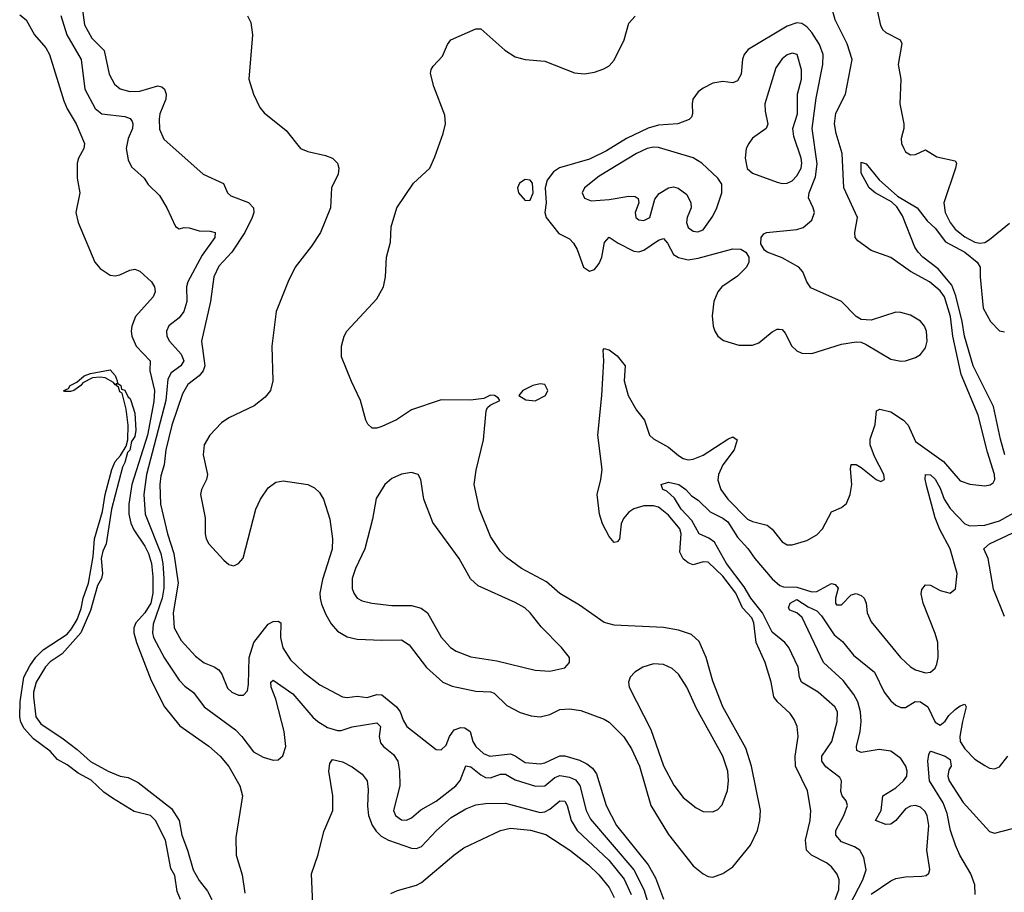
# Model space of a CAD drawing. Header units: inches. Extents: x 1682530 to 1839546, y 640742 to 791647.
# Tile 232 of 256: x 1693044 to 1697029, y 740819 to 744351. Entities that reach past the tile are written whole.
import ezdxf

# ---------------------------------------------------------------- set-up
doc = ezdxf.new("R2010")
doc.units = ezdxf.units.IN
doc.header["$MEASUREMENT"] = 0
doc.layers.add('B6794', color=7, linetype='Continuous')

msp = doc.modelspace()

# ---------------------------------------------------------------- linework, layer by layer
at = {"layer": 'B6794', "color": 5}
for points, elevation in [([(1693295.7, 744410), (1693305.9, 744330), (1693336.3, 744276.3), (1693386, 744226), (1693406, 744130), (1693428, 744090), (1693450.6, 744070.6), (1693490, 744059.8), (1693530, 744062.4), (1693602.8, 744082.8), (1693619.3, 744079.3), (1693630, 744070.4), (1693636.3, 744050), (1693635, 744030), (1693610.8, 743970), (1693608.3, 743948.3), (1693610, 743907.3), (1693627.1, 743867.1), (1693786, 743726), (1693868.3, 743688.3), (1693885.4, 743650), (1693898.4, 743638.4), (1693970.5, 743610.5), (1693991, 743590), (1693992.1, 743570), (1693985.1, 743550), (1693955.4, 743490), (1693903, 743410), (1693850, 743354), (1693830.1, 743310), (1693816.2, 743210), (1693779.8, 743050), (1693793.5, 742950), (1693787.2, 742930), (1693769.8, 742910.2), (1693725, 742875), (1693703.6, 742836.4), (1693660.1, 742710), (1693635.9, 742610), (1693629.4, 742550), (1693615.4, 742504.6), (1693611.1, 742470), (1693614.1, 742390), (1693642.8, 742270), (1693667.3, 742190), (1693686.1, 742070), (1693664.7, 741950), (1693669.3, 741889.3), (1693698.1, 741838.1), (1693755.4, 741775.4), (1693790, 741747.6), (1693831.8, 741731.8), (1693850, 741719.7), (1693862.5, 741702.5), (1693885.4, 741645.4), (1693902.6, 741630), (1693930, 741617.6), (1693950, 741616.9), (1693965.4, 741634.6), (1693970, 741662), (1693973.3, 741770), (1693991.6, 741830), (1694050, 741903.9), (1694070, 741915.9), (1694090, 741916.8), (1694101.5, 741910), (1694100.1, 741850), (1694108.8, 741808.8), (1694140.3, 741760.3), (1694192.7, 741710), (1694259.3, 741659.3), (1694350, 741610.1), (1694370, 741607.5), (1694410, 741612.9), (1694450, 741608.4), (1694490, 741620.1), (1694510, 741618.4), (1694569.8, 741569.8), (1694583.7, 741550), (1694596, 741516), (1694611, 741491), (1694730, 741397.7), (1694750, 741395.6), (1694770, 741414.3), (1694783.7, 741450), (1694803.1, 741476.9), (1694830, 741486.1), (1694845.4, 741485.4), (1694867.8, 741470), (1694877.5, 741430), (1694890, 741409), (1694921.2, 741381.2), (1694947.2, 741370), (1695030, 741379.4), (1695050, 741371.7), (1695090, 741344.8), (1695150, 741339), (1695170, 741343.5), (1695230, 741371.8), (1695250, 741371.9), (1695310, 741353.8), (1695339.8, 741339.8), (1695362.4, 741322.4), (1695378.4, 741298.4), (1695417.5, 741170), (1695459.3, 741090), (1695588.1, 740930), (1695617.8, 740877.8), (1695650, 740791)], 580), ([(1696344.9, 740790), (1696360.1, 740830), (1696360.4, 740870), (1696352.8, 740892.8), (1696330, 740922.7), (1696310, 740938), (1696248.3, 740970), (1696229, 740990), (1696225, 741030), (1696243.8, 741110), (1696246.1, 741150), (1696232.7, 741230), (1696184.4, 741330), (1696182.1, 741370), (1696194.4, 741450), (1696191.3, 741490), (1696179, 741519), (1696162.7, 741542.7), (1696110.7, 741590.7), (1696096.5, 741610), (1696085.4, 741670), (1696061.4, 741750), (1696024.3, 741830), (1696016, 741910), (1696006.9, 741930), (1695970, 741970.5), (1695942.5, 742030), (1695890, 742098.7), (1695830, 742155), (1695810, 742156.8), (1695770, 742144.5), (1695750, 742153.1), (1695729.6, 742169.6), (1695716.3, 742196.3), (1695720.8, 742270), (1695715.4, 742290), (1695670, 742346.1), (1695630, 742378), (1695610, 742383.4), (1695570, 742383.5), (1695530, 742371.3), (1695510, 742358.3), (1695488, 742332), (1695477.9, 742310), (1695471.8, 742248.2), (1695462, 742238), (1695450, 742235.4), (1695430, 742259.2), (1695402.5, 742310), (1695390.4, 742350), (1695381.3, 742430), (1695396.2, 742490), (1695401, 742530), (1695384.1, 742670), (1695400.1, 742830), (1695407.9, 742970), (1695406.3, 743013.7), (1695410, 743020.4), (1695430, 743015.5), (1695462.3, 742990), (1695494.3, 742950), (1695490.2, 742890), (1695507.3, 742830), (1695540.8, 742770), (1695573.4, 742730), (1695593.1, 742670), (1695610, 742655.2), (1695670, 742620.6), (1695710, 742587.1), (1695730, 742575.3), (1695750, 742570.1), (1695770, 742571.8), (1695810, 742588.1), (1695910, 742653.8), (1695930, 742662.6), (1695948.2, 742650), (1695936.3, 742610), (1695890, 742548.9), (1695872.7, 742510), (1695870, 742486.8), (1695882.1, 742450), (1695910.9, 742410), (1695990, 742330.1), (1696010, 742320.5), (1696070, 742305.5), (1696089.4, 742289.4), (1696130, 742237.6), (1696150, 742225.3), (1696170, 742225.7), (1696230, 742243.6), (1696270, 742266), (1696292.9, 742290), (1696330, 742359.3), (1696370, 742377), (1696390, 742392.4), (1696405.5, 742430), (1696412.7, 742470), (1696406.6, 742533.4), (1696409.7, 742550.3), (1696430, 742550.3), (1696450, 742538.9), (1696510, 742490.4), (1696530, 742482), (1696544, 742490), (1696541.6, 742510), (1696503.6, 742583.6), (1696486.3, 742630), (1696486.4, 742653.6), (1696507, 742713), (1696512, 742768), (1696525.2, 742774.8), (1696570, 742763.4), (1696621.4, 742730), (1696639.7, 742710), (1696670, 742644.2), (1696782.9, 742562.9), (1696850, 742485), (1696890, 742471.6), (1696950, 742464.6), (1696971.8, 742468.2), (1696984, 742476), (1696991.3, 742490), (1696989.8, 742510.2), (1696960.9, 742600.9), (1696923.8, 742750), (1696855.3, 742915.4), (1696820.3, 743070), (1696811.2, 743150), (1696786.9, 743230), (1696770, 743253.9), (1696726.1, 743290), (1696650, 743331.9), (1696570, 743388.8), (1696490, 743416.5), (1696436.4, 743456.4), (1696425.3, 743470), (1696424.5, 743490), (1696434.5, 743550), (1696379.9, 743670), (1696373.1, 743810), (1696348.2, 743890), (1696341.6, 743930), (1696347.9, 743972.1), (1696386.3, 744050), (1696413, 744190), (1696393.9, 744253.9), (1696344.6, 744350), (1696334, 744390)], 580), ([(1696515.1, 744390), (1696528, 744328), (1696537.2, 744310), (1696550, 744299.1), (1696608.2, 744270), (1696614.2, 744254.2), (1696599.8, 744170), (1696611, 744110), (1696606.9, 744010), (1696622, 743930), (1696622, 743910), (1696612, 743870), (1696613.7, 743850), (1696622.6, 743830), (1696630, 743816.3), (1696650, 743803.8), (1696670, 743806), (1696710, 743824.9), (1696756.3, 743796.3), (1696830, 743779.5), (1696836.1, 743770), (1696832.4, 743750), (1696784.5, 743610), (1696789.6, 743570), (1696810.1, 743530), (1696830, 743502.8), (1696870, 743471.6), (1696910, 743450.1), (1696930, 743446.6), (1696950, 743449.5), (1696970, 743461.2), (1697050, 743527.6)], 580), ([(1693044, 744370), (1693070, 744350.5), (1693104.4, 744290), (1693150, 744237), (1693164.4, 744210), (1693222.4, 744022.4), (1693236.4, 743990), (1693272.2, 743930), (1693306.8, 743850), (1693303, 743830), (1693282, 743790), (1693277, 743770), (1693276.8, 743710), (1693287.8, 743650), (1693271.4, 743570), (1693280.8, 743530), (1693348.1, 743370), (1693370, 743344.2), (1693410, 743316.9), (1693430, 743313.8), (1693450, 743318), (1693490, 743337.3), (1693510, 743340.9), (1693530, 743332.9), (1693577.6, 743290), (1693590.3, 743270), (1693592.8, 743250), (1693583.6, 743230), (1693512.9, 743150), (1693497.6, 743110), (1693495.3, 743090), (1693497.3, 743070), (1693515, 743030), (1693572.2, 742970), (1693570.6, 742929.4), (1693589.7, 742850), (1693586.3, 742806.3), (1693561.1, 742670), (1693498, 742470), (1693486.3, 742390), (1693485.7, 742350), (1693493.6, 742313.6), (1693505.8, 742285.8), (1693550, 742220.6), (1693565, 742190), (1693577.8, 742150), (1693583.4, 742096.6), (1693582.8, 742030), (1693575.2, 741990), (1693550, 741949.9), (1693513.6, 741910), (1693505.9, 741890), (1693505.8, 741870), (1693516.6, 741830), (1693576.7, 741676.7), (1693630.5, 741570.5), (1693692.7, 741492.7), (1693810, 741411), (1693856, 741370), (1693890, 741327.9), (1693935, 741250), (1693945.3, 741210), (1693918.5, 741041.5), (1693919.7, 740970), (1693945.1, 740890), (1693955.4, 740815.4)], 540), ([(1693210, 744367.9), (1693234.5, 744290), (1693293, 744190), (1693307.8, 744070), (1693350, 743991.5), (1693376.4, 743970), (1693470, 743959.1), (1693491.2, 743951.2), (1693499, 743939), (1693502.5, 743930), (1693500.1, 743910), (1693483.2, 743870), (1693475.4, 743830), (1693483.4, 743783.4), (1693496.1, 743756.1), (1693548.2, 743710), (1693564, 743684), (1693610, 743639.3), (1693639.5, 743590), (1693674.4, 743514.4), (1693690, 743504.9), (1693709.7, 743510.3), (1693730, 743509.1), (1693770, 743495.9), (1693815.4, 743495.4), (1693835.3, 743490), (1693834, 743470), (1693782.4, 743397.6), (1693723.9, 743290), (1693718.9, 743270), (1693719.9, 743210), (1693707.7, 743170), (1693690, 743144.2), (1693647.5, 743112.5), (1693638.5, 743090), (1693639.7, 743070), (1693650.9, 743050), (1693697.8, 742997.8), (1693708.2, 742970), (1693696, 742950), (1693657.6, 742922.4), (1693643.5, 742896.5), (1693635.9, 742810), (1693557.1, 742510), (1693547.1, 742430), (1693552.1, 742350), (1693615.1, 742190), (1693623.5, 742150), (1693628, 742090), (1693627.2, 742050), (1693620, 742010), (1693583.9, 741903.9), (1693581.8, 741870), (1693586.2, 741850), (1693630, 741766.5), (1693690, 741678.2), (1693713, 741653), (1693747.4, 741627.4), (1693790.1, 741570.1), (1693917.4, 741477.4), (1693943.7, 741450), (1693990, 741388.4), (1694030, 741366), (1694070, 741353.7), (1694090, 741355.8), (1694108.7, 741371.3), (1694121.1, 741410), (1694114.5, 741470), (1694080.7, 741600.7), (1694062.4, 741650), (1694060.4, 741670), (1694070, 741678), (1694150, 741622.8), (1694230, 741528.8), (1694250.2, 741510), (1694290, 741486.8), (1694330, 741473.8), (1694345.2, 741474.8), (1694390, 741488.5), (1694490, 741505.4), (1694504.1, 741490), (1694499.6, 741450), (1694504.8, 741424.8), (1694516.2, 741410), (1694557.4, 741377.4), (1694574.4, 741350), (1694581, 741310), (1694583, 741250), (1694556.9, 741150), (1694565.3, 741130), (1694590, 741112.9), (1694610, 741111.6), (1694630, 741120.9), (1694667.3, 741152.7), (1694730, 741188), (1694809.2, 741250.8), (1694827.5, 741272.5), (1694850, 741331.2), (1694870, 741327.4), (1694910, 741295), (1694930, 741284.5), (1694950, 741283.3), (1694990, 741297.6), (1695010, 741296.8), (1695050, 741274.3), (1695131.6, 741248.4), (1695170, 741249.6), (1695210, 741284.6), (1695230, 741292.6), (1695270, 741285.5), (1695293.9, 741273.9), (1695311.8, 741251.8), (1695336.9, 741150), (1695354.7, 741114.7), (1695529.1, 740910), (1695570.7, 740830.7), (1695590, 740765)], 560), ([(1693966, 744366), (1693979.5, 744339.5), (1693986.7, 744290), (1693971.2, 744110), (1693990.2, 744050), (1694016.2, 743996.2), (1694034.1, 743974.1), (1694122.7, 743902.7), (1694180.4, 743830), (1694210, 743817.3), (1694281.6, 743801.6), (1694310.7, 743790.7), (1694330.7, 743770.8), (1694336.3, 743750), (1694333.6, 743726.4), (1694306.7, 743670), (1694301.5, 743590), (1694261.8, 743490), (1694225.1, 743434.9), (1694158.4, 743350), (1694130, 743291.6), (1694081.8, 743170), (1694065.2, 743030), (1694068.4, 742890), (1694058.8, 742850), (1694036.9, 742823.1), (1693992.4, 742787.6), (1693890, 742740.2), (1693860.2, 742719.8), (1693813.5, 742670), (1693791.2, 742630), (1693786.1, 742590), (1693804.7, 742510), (1693800.7, 742490), (1693779.5, 742450), (1693776.4, 742430), (1693794.9, 742334.9), (1693794.6, 742270), (1693799.4, 742250), (1693810.2, 742230), (1693870, 742163.1), (1693890, 742145.5), (1693910, 742140.5), (1693916.6, 742143.4), (1693930, 742150.7), (1693947.9, 742172.1), (1693999.4, 742370), (1694018.5, 742410), (1694050, 742456.9), (1694080.8, 742479.2), (1694110, 742484.7), (1694209.7, 742470.3), (1694236.6, 742456.6), (1694257.6, 742437.6), (1694273.8, 742410), (1694298.8, 742330), (1694309.5, 742249.5), (1694308.6, 742208.6), (1694270, 742086), (1694259.2, 742030), (1694259.7, 742010), (1694265, 741985), (1694283.2, 741943.2), (1694305.3, 741905.3), (1694330, 741876.6), (1694370, 741852.8), (1694410, 741844.5), (1694510, 741839.2), (1694590, 741841.6), (1694620.4, 741820.4), (1694690, 741729.4), (1694756.9, 741670), (1694793.9, 741653.9), (1694890, 741633.3), (1694950, 741630.1), (1694964.7, 741624.7), (1695015.2, 741575.2), (1695070, 741547.1), (1695113.7, 741533.7), (1695150, 741529.6), (1695190, 741538.7), (1695230, 741559.3), (1695270, 741562.4), (1695315.2, 741555.2), (1695410, 741520.6), (1695430, 741508.6), (1695489, 741449), (1695520.2, 741400.2), (1695553, 741330), (1695599.1, 741170), (1695670, 741053.7), (1695770, 740927.1), (1695810, 740894.7), (1695830, 740883.6), (1695850, 740880.2), (1695890, 740894.9), (1695930, 740922.4), (1696002.6, 741010), (1696030.8, 741069.2), (1696039.9, 741110), (1696042.1, 741150), (1696005.5, 741330), (1695982.9, 741402.9), (1695890, 741569.8), (1695850, 741674.3), (1695822, 741770), (1695794.1, 741834.1), (1695763.1, 741863.1), (1695710, 741880.9), (1695650, 741891.2), (1695450, 741900.7), (1695410, 741910.7), (1695310, 741981), (1695230, 742029), (1695175.8, 742075.8), (1695074.5, 742130), (1695014.6, 742174.6), (1694990, 742198.7), (1694950, 742259.7), (1694904.8, 742370), (1694883.8, 742470), (1694891.5, 742528.5), (1694921.4, 742650), (1694932.3, 742767.7), (1694938, 742782), (1694948.9, 742791.1), (1694988, 742810), (1694980.4, 742820.4), (1694966, 742830), (1694950, 742832), (1694922, 742818), (1694868.9, 742811.1), (1694750, 742812.3), (1694630, 742772.1), (1694568.6, 742731.4), (1694510, 742703.9), (1694490, 742697.3), (1694470, 742698.3), (1694453.5, 742713.5), (1694444.5, 742730), (1694423.5, 742810), (1694386.7, 742886.7), (1694346.7, 742986.7), (1694346, 743030), (1694356.9, 743070), (1694368.2, 743090), (1694490, 743221.6), (1694516.9, 743270), (1694524.7, 743310), (1694528.7, 743390), (1694544.7, 743450), (1694547.8, 743512.2), (1694570.8, 743589.2), (1694638.4, 743690), (1694703.7, 743750), (1694724.7, 743795.3), (1694758.4, 743890), (1694767.3, 743930), (1694764.8, 743964.8), (1694720.5, 744080.5), (1694707, 744133), (1694709.3, 744150), (1694716.9, 744163.1), (1694756, 744204), (1694775.1, 744250), (1694789.7, 744270), (1694890, 744314.6), (1694910, 744313.7), (1695008.3, 744228.3), (1695050, 744201.3), (1695090, 744190.4), (1695170, 744183), (1695290, 744135.5), (1695330, 744132.4), (1695370, 744138.7), (1695408.3, 744151.7), (1695430, 744164.4), (1695450, 744187.7), (1695491, 744270), (1695510, 744336.3), (1695534.5, 744365.5)], 620), ([(1697031, 742590), (1697013.2, 742653.2), (1696985.8, 742785.8), (1696903.5, 742950), (1696868.1, 743070), (1696858.7, 743130), (1696832.9, 743232.9), (1696816.7, 743276.7), (1696762.2, 743342.2), (1696699.3, 743390), (1696681.1, 743410), (1696667.2, 743430), (1696617.4, 743557.4), (1696593.9, 743593.9), (1696573.2, 743613.2), (1696506, 743650), (1696482.4, 743670), (1696450, 743729.2), (1696450, 743774.8), (1696470, 743767.3), (1696522.5, 743702.5), (1696597.2, 743637.2), (1696676, 743590), (1696717.3, 743537.3), (1696750, 743507.5), (1696791.9, 743451.9), (1696870, 743410.1), (1696919.2, 743370), (1696931.9, 743350), (1696931.3, 743310), (1696943.3, 743183.3), (1696972.8, 743130), (1697010, 743091.6), (1697030, 743087.2)], 560), ([(1693695.1, 740790), (1693682, 740822), (1693672.4, 740887.6), (1693656.2, 740916.2), (1693633.7, 741030), (1693594.3, 741110), (1693573.3, 741130), (1693507, 741147), (1693420.3, 741200.3), (1693384.4, 741224.4), (1693333.5, 741273.5), (1693281.1, 741301.1), (1693235.6, 741335.6), (1693196.6, 741356.6), (1693167.8, 741390), (1693100.2, 741440.2), (1693061.7, 741481.7), (1693048.6, 741508.6), (1693044.1, 741530), (1693046.3, 741590), (1693060.5, 741690), (1693084.5, 741735.5), (1693109.3, 741770.7), (1693139.2, 741800.8), (1693235.9, 741864.1), (1693254.2, 741885.8), (1693276.2, 741923.8), (1693292.5, 741967.5), (1693301.4, 742010), (1693322.2, 742070), (1693341.5, 742178.5), (1693347.1, 742250), (1693378.8, 742361.2), (1693389.9, 742430), (1693417.4, 742530), (1693430, 742563.1), (1693452.6, 742587.4), (1693475.1, 742624.9), (1693481.4, 742650), (1693483.4, 742710), (1693475.1, 742775.1), (1693459.1, 742839.1), (1693450, 742845.1), (1693444.2, 742864.2), (1693434, 742870), (1693440.2, 742879.8), (1693454, 742870), (1693455.9, 742855.9), (1693470, 742851.7), (1693482.8, 742822.7), (1693490, 742819.5), (1693494.3, 742810), (1693510, 742758.8), (1693514.1, 742690), (1693510, 742664.2), (1693496.7, 742643.3), (1693490, 742608.3), (1693480.2, 742599.8), (1693470, 742558.4), (1693460.6, 742539.4), (1693416, 742370), (1693394.4, 742230), (1693380.1, 742199.9), (1693373.1, 742170), (1693378.5, 742110), (1693374.8, 742090), (1693359.1, 742060.9), (1693330, 741959.6), (1693291, 741869), (1693215.9, 741784.1), (1693168, 741752), (1693148.6, 741731.4), (1693110.2, 741670), (1693099.8, 741630), (1693099.4, 741610), (1693109.4, 741530), (1693130, 741501.6), (1693220.5, 741440.5), (1693277.2, 741397.2), (1693330, 741349.2), (1693402, 741310), (1693451.3, 741290), (1693483.4, 741283.4), (1693523.9, 741263.9), (1693658.8, 741158.8), (1693688.9, 741110), (1693700.5, 741050), (1693723.2, 740990), (1693745.9, 740910), (1693770, 740866.7), (1693803.8, 740823.8), (1693821.3, 740790)], 520), ([(1696352.2, 740670), (1696456.2, 740870), (1696469.9, 740910), (1696460.4, 740960.4), (1696443.9, 740990), (1696423.6, 741003.6), (1696370, 741023.6), (1696346.8, 741050), (1696346.8, 741070), (1696380.2, 741130), (1696395, 741170), (1696388.9, 741190), (1696373.3, 741210), (1696367.2, 741227.1), (1696369.8, 741270), (1696363.7, 741283.7), (1696306.6, 741326.6), (1696290.5, 741350), (1696290.5, 741370), (1696331.2, 741430), (1696353.1, 741510), (1696354.3, 741550), (1696343.5, 741570), (1696275.6, 741630), (1696208, 741670), (1696200.5, 741690), (1696194.9, 741730), (1696156.9, 741810), (1696141, 741830), (1696090, 741872.5), (1696050.9, 741950.9), (1696003.5, 742010), (1695976, 742056), (1695905.2, 742150), (1695856.7, 742236.7), (1695832.8, 742252.8), (1695794.3, 742270), (1695764.7, 742324.7), (1695721.3, 742370), (1695694.7, 742414.7), (1695663, 742443), (1695647.3, 742450), (1695640.9, 742470), (1695670, 742478.8), (1695711.8, 742470), (1695740.3, 742450), (1695763.5, 742423.5), (1695790, 742406.9), (1695838.7, 742358.7), (1695890, 742333.6), (1695910, 742318.3), (1695950, 742256.6), (1695990.7, 742210.7), (1696018.9, 742170), (1696090, 742088.2), (1696121.1, 742061.1), (1696136.1, 742056.1), (1696190, 742054.5), (1696250, 742035.8), (1696270, 742036.6), (1696330, 742069.2), (1696344.6, 742064.6), (1696356.2, 742050), (1696346.4, 742010), (1696346, 741990), (1696350, 741982.6), (1696370, 741983.1), (1696410, 742023.9), (1696430, 742028.4), (1696450, 742021.1), (1696461.6, 742010), (1696470.1, 741990.1), (1696474, 741950), (1696490, 741914), (1696609.3, 741770), (1696650, 741732.2), (1696670, 741720.2), (1696710, 741708.2), (1696730, 741710.2), (1696750, 741727), (1696756.7, 741743.3), (1696761.1, 741770), (1696759.9, 741830), (1696750, 741866.3), (1696700.6, 741990), (1696693, 742027), (1696695.3, 742044.7), (1696710, 742063.7), (1696730, 742062.7), (1696770, 742040.3), (1696810, 742030.6), (1696832.4, 742047.6), (1696838.7, 742110), (1696809.9, 742210), (1696768, 742288), (1696750, 742334.8), (1696713.8, 742466.2), (1696708.5, 742491.5), (1696709.9, 742510.1), (1696730, 742509.2), (1696750, 742491.9), (1696770, 742455.5), (1696786, 742410), (1696810, 742373.1), (1696870, 742310.1), (1696890, 742302.7), (1696950, 742305.6), (1697010, 742323.1), (1697090, 742367)], 560), ([(1697030, 741936), (1696986.1, 742046.1), (1696963.7, 742170), (1696946.4, 742210), (1696969.7, 742230), (1697110, 742296.4)], 540), ([(1696490, 740811.2), (1696570, 740866.3), (1696590, 740874.6), (1696630, 740881.9), (1696695.6, 740884.4), (1696712.5, 740887.5), (1696723.8, 740896.2), (1696728.2, 740911.8), (1696716.2, 740990), (1696723.8, 741090), (1696716.4, 741130), (1696708.2, 741148.2), (1696690, 741164), (1696670, 741170.4), (1696650, 741167.9), (1696630, 741157.5), (1696590.1, 741109.9), (1696570, 741095.7), (1696550, 741093.4), (1696508.5, 741110), (1696530.5, 741150), (1696537.3, 741210), (1696590, 741242), (1696621.9, 741270), (1696634.1, 741290), (1696635.6, 741310), (1696630.7, 741330), (1696610, 741360.8), (1696570, 741390.3), (1696522.8, 741397.2), (1696450, 741385.2), (1696432.6, 741392.6), (1696430.6, 741410), (1696445.6, 741470), (1696449.9, 741510), (1696447.7, 741550), (1696436.7, 741590), (1696419.9, 741619.9), (1696377, 741677), (1696296.8, 741750), (1696211.4, 741931.4), (1696190, 741949.8), (1696161.8, 741961.8), (1696155.8, 741970), (1696162.9, 741990), (1696190, 742004.1), (1696234.8, 741974.8), (1696270, 741959), (1696290, 741938.3), (1696341.1, 741861.1), (1696374.9, 741834.9), (1696419.2, 741779.2), (1696503.9, 741710), (1696543.3, 741630), (1696570, 741594.8), (1696590, 741576.6), (1696610, 741567.9), (1696630, 741566.7), (1696668.4, 741591.6), (1696690, 741590.1), (1696719.2, 741570), (1696750, 741507.3), (1696770, 741495.9), (1696790, 741512.2), (1696804.8, 741535.2), (1696830, 741559.2), (1696850, 741573.5), (1696870, 741580.3), (1696875, 741570), (1696859.4, 741510), (1696849.3, 741450), (1696851, 741430), (1696870, 741400.4), (1696910, 741358.6), (1696950, 741332.7), (1696970, 741321.7), (1696990, 741318.9), (1697010, 741327.4), (1697044.2, 741370)], 540), ([(1696911.3, 740810), (1696910.4, 740850), (1696893.8, 740893.8), (1696848.8, 740970), (1696831.1, 741010), (1696811.4, 741070), (1696798.4, 741138.4), (1696782.1, 741182.1), (1696726.5, 741270), (1696719.1, 741350), (1696723.3, 741376.7), (1696729.1, 741389.1), (1696732, 741390), (1696790, 741370.4), (1696810, 741356.4), (1696814.7, 741330), (1696805.2, 741314.8), (1696800.6, 741290), (1696806.3, 741270), (1696863.3, 741183.3), (1696970, 741065.2), (1696990, 741059.1), (1697062.8, 741077.2)], 520), ([(1694229.9, 740770), (1694225.5, 740894.5), (1694252.7, 740972.7), (1694275.1, 741064.9), (1694311.3, 741150), (1694311.9, 741210), (1694295.6, 741310), (1694298.7, 741341.3), (1694310, 741356.4), (1694350, 741347.4), (1694390, 741327.6), (1694430, 741297.3), (1694450, 741270.4), (1694454.8, 741234.8), (1694452.3, 741167.7), (1694456.1, 741130), (1694470.6, 741090.6), (1694486.7, 741066.7), (1694507.2, 741047.2), (1694536.3, 741030), (1694630, 740998.2), (1694650, 740997.2), (1694670, 741004.2), (1694731.6, 741070), (1694790, 741122.1), (1694850, 741157.6), (1694890, 741173.5), (1694930, 741179), (1695010, 741180.1), (1695150, 741142.5), (1695170, 741144.6), (1695190, 741155.5), (1695230, 741190.1), (1695250, 741188.4), (1695259.6, 741170), (1695276.2, 741110), (1695301, 741070), (1695429, 740950), (1695490, 740872.2), (1695519.2, 740810)], 540), ([(1694545.6, 740814.4), (1694572.9, 740827.1), (1694650, 740847.7), (1694670, 740859.1), (1694800.7, 740970), (1694841.2, 740998.8), (1694989.9, 741070.1), (1695030, 741079.4), (1695111.3, 741071.3), (1695173.7, 741053.7), (1695271, 740990), (1695346.3, 740930), (1695387.8, 740890), (1695430, 740839), (1695450, 740798.7)], 520)]:
    msp.add_lwpolyline(points, dxfattribs=dict(at, elevation=elevation))
for points, elevation in [([(1696190, 744338.1), (1696150, 744325.3), (1695991.9, 744230), (1695976.6, 744210), (1695970, 744191.6), (1695963.7, 744130), (1695950, 744103.5), (1695930, 744096), (1695890, 744100.2), (1695850, 744094.6), (1695810, 744074.5), (1695790, 744058.5), (1695769, 744030), (1695765.4, 744010), (1695767.5, 743970), (1695763.5, 743956.5), (1695753.6, 743946.4), (1695708, 743930), (1695630, 743924), (1695588.2, 743911.8), (1695499.8, 743870), (1695419.7, 743820.3), (1695350, 743786.4), (1695228.4, 743751.6), (1695204.1, 743735.9), (1695179.1, 743700.9), (1695170.8, 743670), (1695174.5, 743610), (1695170.2, 743570), (1695175.6, 743550), (1695226, 743486), (1695270, 743464.2), (1695286.1, 743446.1), (1695300.3, 743420.3), (1695325.4, 743350), (1695350, 743332.7), (1695370, 743339.6), (1695390, 743364.9), (1695400.9, 743390), (1695411.2, 743448.8), (1695430, 743470.2), (1695466.3, 743446.3), (1695530, 743413.9), (1695550, 743411.4), (1695570, 743418.4), (1695630, 743459.3), (1695650, 743465.2), (1695666.3, 743446.3), (1695690, 743400.9), (1695710, 743388), (1695750, 743379.1), (1695790, 743385.4), (1695930, 743423.9), (1695962.3, 743422.3), (1695983.7, 743410), (1695995.3, 743390), (1695994.6, 743370), (1695985.5, 743350), (1695950, 743312.9), (1695885.4, 743270), (1695870, 743249.6), (1695853.6, 743210), (1695847.5, 743152.5), (1695851.2, 743110), (1695857.3, 743090), (1695870, 743070.4), (1695893, 743053), (1695954.4, 743034.4), (1696010, 743034.4), (1696036.3, 743043.7), (1696090, 743087.1), (1696110, 743099), (1696118.2, 743098.2), (1696130, 743096.5), (1696141.8, 743081.9), (1696169.2, 743029.2), (1696190, 743010.2), (1696210, 743000.9), (1696250, 742999.4), (1696370, 743038.2), (1696430, 743047.8), (1696450, 743045.6), (1696470, 743036.5), (1696570, 742977.5), (1696610, 742968.9), (1696630, 742970.1), (1696670, 742983.5), (1696690, 742996.3), (1696710, 743022.7), (1696717, 743050), (1696714.6, 743090), (1696706.7, 743110), (1696690, 743130.9), (1696650, 743154.5), (1696610, 743166.5), (1696590, 743167.5), (1696490, 743135), (1696450, 743137.4), (1696430, 743149.8), (1696369.8, 743210), (1696245.7, 743265.7), (1696229.4, 743289.4), (1696213.6, 743330), (1696197.8, 743350), (1696130, 743386.7), (1696069.8, 743409.8), (1696058.2, 743418.2), (1696043.9, 743443.9), (1696045, 743470), (1696056, 743484), (1696067.3, 743490), (1696190, 743501.3), (1696215.4, 743510), (1696250, 743539.8), (1696260.4, 743570), (1696255.8, 743590), (1696236.7, 743630), (1696239.2, 743650), (1696264.4, 743715.6), (1696271.9, 743768.1), (1696251.1, 743910), (1696267.1, 744032.9), (1696294.7, 744170), (1696295.6, 744210), (1696280.9, 744250), (1696250, 744298.7), (1696230, 744322.5), (1696210, 744335.3)], 620), ([(1696170, 744216.1), (1696150, 744208.6), (1696130, 744192), (1696104.2, 744155.8), (1696060.6, 744010), (1696061.2, 743981.2), (1696072.2, 743927.8), (1696064.9, 743910), (1696010, 743871.8), (1695994.9, 743850), (1695984.9, 743830), (1695980.3, 743790), (1695988.6, 743748.6), (1696010.3, 743730.3), (1696110, 743694), (1696130, 743688.2), (1696150, 743689.2), (1696170, 743699.3), (1696190, 743719), (1696206.7, 743750), (1696210.3, 743770), (1696207.6, 743790), (1696177.6, 743877.6), (1696173.7, 743910), (1696191.6, 743970), (1696192.3, 744050), (1696207.9, 744110), (1696207.8, 744147.8), (1696190.8, 744210)], 640), ([(1695610, 743835.3), (1695583.7, 743830), (1695541.2, 743810), (1695390, 743717.6), (1695330.2, 743670), (1695321.3, 743650), (1695330, 743629), (1695357.7, 743617.7), (1695430, 743623), (1695510, 743637.3), (1695535.3, 743635.3), (1695547, 743627), (1695550.2, 743610.2), (1695535.8, 743570), (1695538.2, 743550), (1695550, 743540.6), (1695570, 743538), (1695593.9, 743550), (1695615.4, 743624.6), (1695632.9, 743647.1), (1695670, 743670.3), (1695690, 743674.6), (1695709.1, 743669.1), (1695744.1, 743644.1), (1695760.3, 743610), (1695761.5, 743590), (1695746, 743550), (1695743.5, 743530), (1695749.3, 743510), (1695770, 743494.9), (1695788.2, 743491.8), (1695810, 743500.9), (1695850, 743556.3), (1695866.3, 743590), (1695885.6, 743650), (1695885.8, 743685.8), (1695869.6, 743710), (1695804.7, 743770), (1695770, 743792.5), (1695630, 743833.9)], 640), ([(1695090, 743703.6), (1695066.7, 743690), (1695058.4, 743670), (1695062.4, 743650), (1695090, 743619.1), (1695110, 743621), (1695122, 743650), (1695119.5, 743690), (1695110, 743700.9)], 620), ([(1693430, 742872.7), (1693423.3, 742883.3), (1693390, 742901.4), (1693370, 742904.6), (1693338.5, 742901.5), (1693299.3, 742880.7), (1693292, 742870), (1693262.8, 742850), (1693250, 742846.6), (1693225.8, 742845.8), (1693222.7, 742850), (1693242, 742858), (1693247.8, 742870), (1693275.6, 742884.4), (1693305.6, 742910), (1693330, 742919.6), (1693410, 742933.8), (1693430, 742910.3), (1693438, 742890), (1693439.9, 742880.1)], 520), ([(1695150, 742877), (1695121, 742870), (1695080.7, 742850), (1695064.7, 742830), (1695092.7, 742812.7), (1695130, 742808.9), (1695172, 742830), (1695182, 742850), (1695170, 742874.5)], 620), ([(1694630, 742518), (1694590, 742511), (1694550, 742493.7), (1694521.3, 742470), (1694487.5, 742412.5), (1694472.2, 742330), (1694441.2, 742210), (1694403, 742130), (1694389.4, 742090), (1694389.3, 742049.3), (1694396, 742030), (1694410, 742010.4), (1694430, 741998.9), (1694469.2, 741989.2), (1694550, 741980.7), (1694630, 741980.7), (1694669.3, 741969.3), (1694694.3, 741950), (1694750, 741851.8), (1694788, 741810), (1694810, 741795.2), (1694870, 741772.6), (1694975.8, 741755.8), (1695130, 741718.7), (1695190, 741714.9), (1695250, 741728), (1695269.2, 741750), (1695269.2, 741770), (1695237, 741810), (1695154.3, 741894.3), (1695109.7, 741950), (1695088, 741970), (1695050, 741992.9), (1694899.4, 742059.4), (1694868.2, 742088.2), (1694823.1, 742170), (1694716.2, 742316.2), (1694680.4, 742410), (1694667.6, 742490), (1694657, 742510)], 640), ([(1695610, 741744.1), (1695566, 741730), (1695534, 741710), (1695515.3, 741690), (1695508.8, 741670), (1695511.4, 741650), (1695598.7, 741478.7), (1695650, 741331.4), (1695692.3, 741252.3), (1695730, 741203.2), (1695781.7, 741161.7), (1695810, 741146.3), (1695850, 741144.9), (1695870, 741154), (1695887, 741173), (1695909.1, 741230.9), (1695912.9, 741270), (1695910.4, 741310), (1695890.5, 741370), (1695783, 741563), (1695744.8, 741650), (1695710, 741702.3), (1695684.6, 741724.6), (1695650, 741741.2)], 640)]:
    msp.add_lwpolyline(points, close=True, dxfattribs=dict(at, elevation=elevation))

doc.saveas('drawing.dxf')
